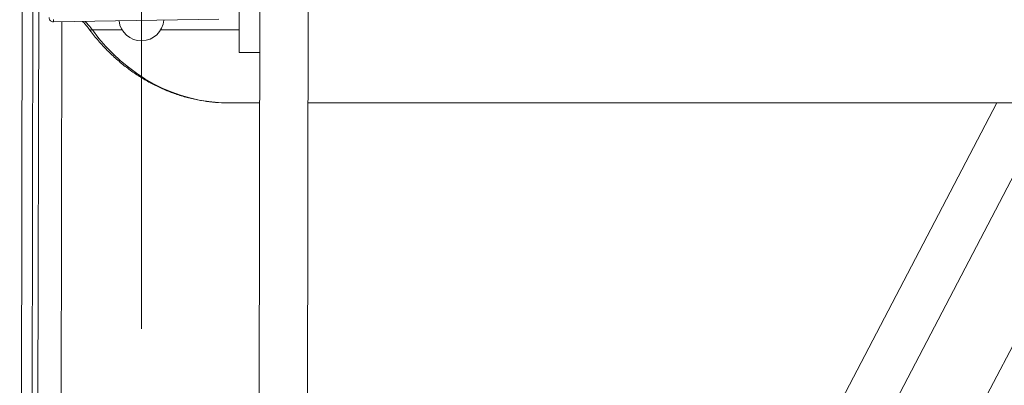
# Model space of a CAD drawing. Header units: millimetres. Extents: x 127 to 4201, y 49 to 2729.
# Tile 16 of 44: x 767 to 1109, y 1935 to 2061. Entities that reach past the tile are written whole.
import ezdxf

# ---------------------------------------------------------------- set-up
doc = ezdxf.new("R2010")
doc.units = ezdxf.units.MM
doc.header["$LTSCALE"] = 10
doc.linetypes.add('CENTERX2', pattern=[20.32, 12.7, -2.54, 2.54, -2.54])
doc.styles.add('SLDTEXTSTYLE0', font='TXT', dxfattribs={"width": 0.75})
doc.dimstyles.new('SLDDIMSTYLE0', dxfattribs={"dimtxt": 31.75, "dimasz": 33.02, "dimexe": 0, "dimexo": 0.0625, "dimgap": 7.9375, "dimtad": 0, "dimtih": 1, "dimtoh": 1, "dimdec": 0, "dimrnd": 1e-09, "dimzin": 12, "dimdsep": 46, "dimtxsty": 'SLDTEXTSTYLE0', "dimsah": 1, "dimcen": 0.09, "dimadec": 0, "dimazin": 3, "dimtfac": 1, "dimtdec": 0, "dimtofl": 0, "dimtmove": 0, "dimatfit": 3, "dimfxl": 1, "dimfrac": 2, "dimtolj": 1, "dimtzin": 12, "dimarcsym": 0})

# ---------------------------------------------------------------- blocks, each defined once
blk = doc.blocks.new('_D_3')
at = {"color": 7, "linetype": 'Continuous', "lineweight": 0}
for p, q in [((1061.26, 2219.42), (1566.41, 2219.42)), ((1534.66, 2219.42), (1534.66, 1840.56)), ((1534.66, 1472.42), (1534.66, 1790.15)), ((1387.36, 1472.42), (1566.41, 1472.42))]:
    blk.add_line(p, q, dxfattribs=at)
for points in [[(1534.66, 2219.42), (1529.58, 2186.4), (1539.74, 2186.4)], [(1534.66, 1472.42), (1539.74, 1505.44), (1529.58, 1505.44)]]:
    blk.add_solid(points, dxfattribs=at)
at = {"color": 7, "linetype": 'Continuous', "lineweight": 0, "insert": (1499.47, 1831.08), "char_height": 31.75, "attachment_point": 1, "style": 'SLDTEXTSTYLE0'}
blk.add_mtext('747', dxfattribs=at)

msp = doc.modelspace()

# ---------------------------------------------------------------- linework, layer by layer
at = {"color": 7, "linetype": 'CENTERX2', "lineweight": 0}
msp.add_line((809.656188, 2487.486384), (809.656188, 949.811373), dxfattribs=at)
at = {"color": 7, "linetype": 'Continuous', "lineweight": 15}
for p, q in [((1245.14927, 2203.172145), (914.178111, 1570.775239)), ((843.526189, 2049.916061), (843.526189, 2138.274029)), ((767.462146, 1560.211925), (768.38613, 2103.860629)), ((850.803275, 2103.911878), (849.879291, 1560.263185)), ((866.643269, 1560.234694), (867.567249, 2103.883386)), ((771.258742, 1631.565509), (772.048701, 2067.416063)), ((774.048601, 2067.416063), (773.258623, 1631.554661)), ((779.189768, 2060.442703), (836.489767, 2061.442876)), ((781.25861, 1631.540148), (782.036067, 2060.492383)), ((843.526189, 2049.916061), (850.711503, 2049.916061)), ((839.687182, 2032.416059), (850.68176, 2032.416059)), ((1106.240288, 2032.416059), (866.667782, 1574.657408)), ((1123.725579, 2032.416059), (867.445782, 2032.416059)), ((879.445524, 1562.919108), (1125.227437, 2032.542257))]:
    msp.add_line(p, q, dxfattribs=at)
at = {"color": 8, "linetype": 'Continuous', "lineweight": 15}
for p, q in [((779.189768, 2061.352966), (779.189768, 2060.442703)), ((802.985351, 2057.673795), (792.68102, 2057.673795)), ((843.526189, 2057.673795), (816.327026, 2057.673795))]:
    msp.add_line(p, q, dxfattribs=at)
at = {"color": 7, "linetype": 'Continuous', "lineweight": 15}
for centre, radius, start, end in [((779.163588, 2061.942473), 1.5, 180, 271), ((809.656188, 2061.716062), 7.8, 186.45467096, 355.54532904)]:
    msp.add_arc(centre, radius, start, end, dxfattribs=at)
at = {"color": 8, "linetype": 'Continuous', "lineweight": 15}
msp.add_arc((792.404649, 2058.939226), 1.295259, 221.54706509, 282.31999586, dxfattribs=at)
msp.add_ellipse((775.100076, 2040.416062), major_axis=(-2.490239, 26.914104), ratio=0.8641639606, start_param=5.3260269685, end_param=5.478848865, dxfattribs=at)
at = {"color": 7, "linetype": 'Continuous', "lineweight": 15}
msp.add_ellipse((838.622098, 2102.416062), major_axis=(-4.242728, 69.903679), ratio=0.8652263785, start_param=2.2117559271, end_param=3.0891268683, dxfattribs=at)
for points, knots in [([(789.262146, 2060.618514), (789.598851, 2060.276219), (790.365765, 2059.496573), (791.048237, 2058.592779), (791.431077, 2058.085786)], [0, 0, 0, 0, 0.4390388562, 1, 1, 1, 1]), ([(791.431077, 2058.085786), (791.93816, 2057.413302), (793.357237, 2055.531348), (795.857158, 2052.603763), (798.97757, 2049.38376), (802.283524, 2046.409203), (805.754951, 2043.691117), (809.376437, 2041.243078), (813.130467, 2039.076009), (816.999256, 2037.199736), (820.964474, 2035.622252), (825.007391, 2034.350581), (829.109235, 2033.388259), (833.250938, 2032.744392), (836.784433, 2032.452306), (838.930314, 2032.42551), (839.687182, 2032.416059)], [0, 0, 0, 0, 0.0428073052, 0.1197966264, 0.1967422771, 0.2735854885, 0.350309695, 0.4269001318, 0.5033444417, 0.5796336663, 0.6557635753, 0.7317362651, 0.8075594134, 0.8832472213, 0.9588204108, 1, 1, 1, 1])]:
    msp.add_open_spline(points, degree=3, knots=knots, dxfattribs=at)

# ---------------------------------------------------------------- dimensions: what is measured, and where the dimension line sits
at = {"color": 7, "linetype": 'Continuous', "lineweight": 0}
dim = msp.add_linear_dim(base=(1534.656188, 1472.416062), p1=(1048.558554, 2219.416062), p2=(1374.656188, 1472.416062), angle=90, dimstyle='SLDDIMSTYLE0', dxfattribs=at)
dim.commit()
dim.dimension.update_dxf_attribs({"geometry": '_D_3', "text_midpoint": (1534.656188, 1815.353835), "dimtype": 160})

doc.saveas('drawing.dxf')
